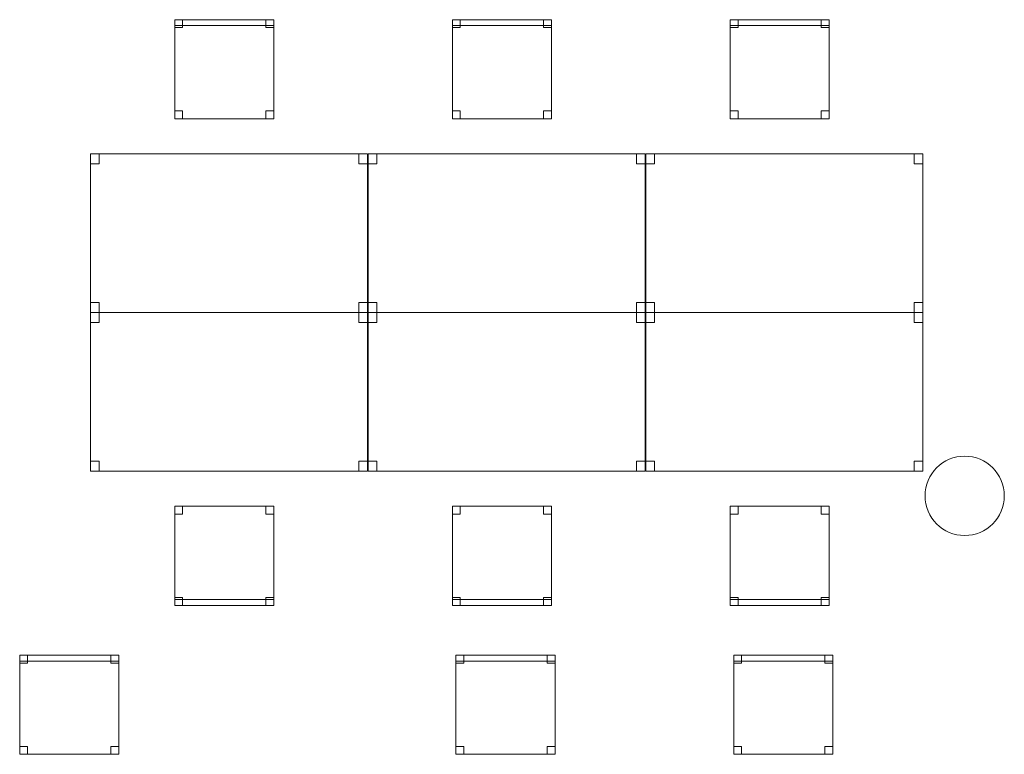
# Model space of a CAD drawing. Header units: metres. Extents: x 397.7 to 427.5, y 12.7 to 28.4.
# Tile 17 of 122: x 411.4 to 416.3, y 16.5 to 20.2. Entities that reach past the tile are written whole.
import ezdxf

# ---------------------------------------------------------------- set-up
doc = ezdxf.new("R2010")
doc.units = ezdxf.units.M
for name, color, linetype, lineweight in [('02_MOBILIARIO', 7, 'Continuous', 18), ('A-COLS-____-MCUT', 7, 'Continuous', 18), ('A-COLS-____-OTLN', 7, 'Continuous', 18), ('A-DETL-____-MBND', 7, 'Continuous', 18)]:
    doc.layers.add(name, color=color, linetype=linetype, lineweight=lineweight)

# ---------------------------------------------------------------- blocks, each defined once
blk = doc.blocks.new('Family - Cadira d_Oficina_P5-151199-08_CLI_AIGUA_P5')
at = {"layer": 'A-DETL-____-MBND', "color": 253, "true_color": 0xaaaaaa}
for p, q in [((0, 0), (0, 0.5)), ((0, 0.5), (0.5, 0.5)), ((0, 0.5), (0, 0)), ((0.5, 0.5), (0, 0.5)), ((0, 0.5), (0.04, 0.5)), ((0, 0.46), (0, 0.5)), ((0.04, 0.5), (0, 0.5)), ((0, 0.5), (0, 0.46)), ((0.04, 0.5), (0.04, 0.46)), ((0.04, 0.46), (0.04, 0.5)), ((0.46, 0.5), (0.5, 0.5)), ((0.46, 0.46), (0.46, 0.5)), ((0.5, 0.5), (0.46, 0.5)), ((0.46, 0.5), (0.46, 0.46)), ((0.5, 0.5), (0.5, 0)), ((0.5, 0), (0.5, 0.5)), ((0.5, 0.5), (0.5, 0.46)), ((0.5, 0.46), (0.5, 0.5)), ((0.04, 0.46), (0, 0.46)), ((0, 0.46), (0.04, 0.46)), ((0.5, 0.46), (0.46, 0.46)), ((0.46, 0.46), (0.5, 0.46)), ((0, 0.04), (0.04, 0.04)), ((0, 0), (0, 0.04)), ((0.04, 0.04), (0, 0.04)), ((0, 0.04), (0, 0)), ((0, 0.03), (0.5, 0.03)), ((0, 0), (0, 0.03)), ((0.5, 0.03), (0, 0.03)), ((0, 0.03), (0, 0)), ((0.5, 0), (0, 0)), ((0, 0), (0.5, 0)), ((0.5, 0), (0, 0)), ((0, 0), (0.5, 0)), ((0.04, 0), (0, 0)), ((0, 0), (0.04, 0)), ((0.04, 0.04), (0.04, 0)), ((0.04, 0), (0.04, 0.04)), ((0.46, 0.04), (0.5, 0.04)), ((0.46, 0), (0.46, 0.04)), ((0.5, 0.04), (0.46, 0.04)), ((0.46, 0.04), (0.46, 0)), ((0.5, 0), (0.46, 0)), ((0.5, 0.04), (0.5, 0)), ((0.5, 0), (0.5, 0.04)), ((0.5, 0.03), (0.5, 0)), ((0.5, 0), (0.5, 0.03)), ((0.46, 0), (0.5, 0))]:
    blk.add_line(p, q, dxfattribs=at)
blk = doc.blocks.new('Family - Taula 140X80_P5-151352-08_CLI_AIGUA_P5')
at = {"layer": 'A-DETL-____-MBND', "color": 253, "true_color": 0xaaaaaa}
for p, q in [((0, 0), (0, 0.8001)), ((0, 0.8001), (1.3973, 0.8001)), ((1.3973, 0.8001), (0, 0.8001)), ((0, 0.8001), (0, 0)), ((0, 0.7501), (0, 0.8001)), ((0, 0.8001), (0.0437, 0.8001)), ((0.0437, 0.8001), (0, 0.8001)), ((0, 0.8001), (0, 0.7501)), ((0.0437, 0.8001), (0.0437, 0.7501)), ((0.0437, 0.7501), (0.0437, 0.8001)), ((1.3536, 0.7501), (1.3536, 0.8001)), ((1.3536, 0.8001), (1.3973, 0.8001)), ((1.3973, 0.8001), (1.3536, 0.8001)), ((1.3536, 0.8001), (1.3536, 0.7501)), ((1.3973, 0.8001), (1.3973, 0.7501)), ((1.3973, 0.7501), (1.3973, 0.8001)), ((1.3973, 0.8001), (1.3973, 0)), ((1.3973, 0), (1.3973, 0.8001)), ((0.0437, 0.7501), (0, 0.7501)), ((0, 0.7501), (0.0437, 0.7501)), ((1.3973, 0.7501), (1.3536, 0.7501)), ((1.3536, 0.7501), (1.3973, 0.7501)), ((0, 0), (0, 0.05)), ((0, 0.05), (0.0437, 0.05)), ((0.0437, 0.05), (0, 0.05)), ((0, 0.05), (0, 0)), ((0.0437, 0.05), (0.0437, 0)), ((0.0437, 0), (0.0437, 0.05)), ((1.3536, 0), (1.3536, 0.05)), ((1.3536, 0.05), (1.3973, 0.05)), ((1.3973, 0.05), (1.3536, 0.05)), ((1.3536, 0.05), (1.3536, 0)), ((1.3973, 0.05), (1.3973, 0)), ((1.3973, 0), (1.3973, 0.05)), ((1.3973, 0), (0, 0)), ((0, 0), (1.3973, 0)), ((0.0437, 0), (0, 0)), ((0, 0), (0.0437, 0)), ((1.3973, 0), (1.3536, 0)), ((1.3536, 0), (1.3973, 0))]:
    blk.add_line(p, q, dxfattribs=at)
blk = doc.blocks.new('Family - Cadira d_Oficina_P5-151406-08_CLI_AIGUA_P5')
at = {"layer": 'A-DETL-____-MBND', "color": 253, "true_color": 0xaaaaaa}
for p, q in [((0, 0.47), (0, 0.5)), ((0, 0.5), (0.5, 0.5)), ((0, 0.5), (0, 0.47)), ((0.5, 0.5), (0, 0.5)), ((0, 0), (0, 0.5)), ((0, 0.5), (0.5, 0.5)), ((0.5, 0.5), (0, 0.5)), ((0, 0.5), (0, 0)), ((0, 0.46), (0, 0.5)), ((0, 0.5), (0.04, 0.5)), ((0, 0.5), (0, 0.46)), ((0.04, 0.5), (0, 0.5)), ((0.04, 0.5), (0.04, 0.46)), ((0.04, 0.46), (0.04, 0.5)), ((0.46, 0.46), (0.46, 0.5)), ((0.46, 0.5), (0.5, 0.5)), ((0.46, 0.5), (0.46, 0.46)), ((0.5, 0.5), (0.46, 0.5)), ((0.5, 0.5), (0.5, 0.47)), ((0.5, 0.47), (0.5, 0.5)), ((0.5, 0.5), (0.5, 0)), ((0.5, 0), (0.5, 0.5)), ((0.5, 0.5), (0.5, 0.46)), ((0.5, 0.46), (0.5, 0.5)), ((0.5, 0.47), (0, 0.47)), ((0, 0.47), (0.5, 0.47)), ((0.04, 0.46), (0, 0.46)), ((0, 0.46), (0.04, 0.46)), ((0.5, 0.46), (0.46, 0.46)), ((0.46, 0.46), (0.5, 0.46)), ((0, 0), (0, 0.04)), ((0, 0.04), (0.04, 0.04)), ((0, 0.04), (0, 0)), ((0.04, 0.04), (0, 0.04)), ((0.04, 0), (0, 0)), ((0, 0), (0.04, 0)), ((0.5, 0), (0, 0)), ((0.04, 0.04), (0.04, 0)), ((0.04, 0), (0.04, 0.04)), ((0.46, 0), (0.46, 0.04)), ((0.46, 0.04), (0.5, 0.04)), ((0.46, 0.04), (0.46, 0)), ((0.5, 0.04), (0.46, 0.04)), ((0.5, 0), (0.46, 0)), ((0.46, 0), (0.5, 0)), ((0.5, 0.04), (0.5, 0)), ((0.5, 0), (0.5, 0.04)), ((0, 0), (0.5, 0))]:
    blk.add_line(p, q, dxfattribs=at)
blk = doc.blocks.new('Family - Cadira d_Oficina_P5-151412-08_CLI_AIGUA_P5')
at = {"layer": 'A-DETL-____-MBND', "color": 253, "true_color": 0xaaaaaa}
for p, q in [((0, 0), (0, 0.5)), ((0, 0.5), (0.5, 0.5)), ((0, 0.5), (0, 0)), ((0.5, 0.5), (0, 0.5)), ((0, 0.5), (0.04, 0.5)), ((0, 0.46), (0, 0.5)), ((0.04, 0.5), (0, 0.5)), ((0, 0.5), (0, 0.46)), ((0.04, 0.5), (0.04, 0.46)), ((0.04, 0.46), (0.04, 0.5)), ((0.46, 0.5), (0.5, 0.5)), ((0.46, 0.46), (0.46, 0.5)), ((0.5, 0.5), (0.46, 0.5)), ((0.46, 0.5), (0.46, 0.46)), ((0.5, 0.5), (0.5, 0)), ((0.5, 0), (0.5, 0.5)), ((0.5, 0.5), (0.5, 0.46)), ((0.5, 0.46), (0.5, 0.5)), ((0.04, 0.46), (0, 0.46)), ((0, 0.46), (0.04, 0.46)), ((0.5, 0.46), (0.46, 0.46)), ((0.46, 0.46), (0.5, 0.46)), ((0, 0.04), (0.04, 0.04)), ((0, 0), (0, 0.04)), ((0.04, 0.04), (0, 0.04)), ((0, 0.04), (0, 0)), ((0, 0.03), (0.5, 0.03)), ((0, 0), (0, 0.03)), ((0.5, 0.03), (0, 0.03)), ((0, 0.03), (0, 0)), ((0.5, 0), (0, 0)), ((0, 0), (0.5, 0)), ((0.5, 0), (0, 0)), ((0, 0), (0.5, 0)), ((0.04, 0), (0, 0)), ((0, 0), (0.04, 0)), ((0.04, 0.04), (0.04, 0)), ((0.04, 0), (0.04, 0.04)), ((0.46, 0.04), (0.5, 0.04)), ((0.46, 0), (0.46, 0.04)), ((0.5, 0.04), (0.46, 0.04)), ((0.46, 0.04), (0.46, 0)), ((0.5, 0), (0.46, 0)), ((0.5, 0.04), (0.5, 0)), ((0.5, 0), (0.5, 0.04)), ((0.5, 0.03), (0.5, 0)), ((0.5, 0), (0.5, 0.03)), ((0.46, 0), (0.5, 0))]:
    blk.add_line(p, q, dxfattribs=at)
blk = doc.blocks.new('Family - Cadira d_Oficina_P5-151426-08_CLI_AIGUA_P5')
at = {"layer": 'A-DETL-____-MBND', "color": 253, "true_color": 0xaaaaaa}
for p, q in [((0, 0.46), (0, 0.5)), ((0, 0.5), (0.04, 0.5)), ((0, 0.5), (0, 0.46)), ((0.04, 0.5), (0, 0.5)), ((0, 0), (0, 0.5)), ((0, 0.5), (0.5, 0.5)), ((0.5, 0.5), (0, 0.5)), ((0, 0.5), (0, 0)), ((0, 0.47), (0, 0.5)), ((0, 0.5), (0.5, 0.5)), ((0, 0.5), (0, 0.47)), ((0.5, 0.5), (0, 0.5)), ((0.04, 0.5), (0.04, 0.46)), ((0.04, 0.46), (0.04, 0.5)), ((0.46, 0.46), (0.46, 0.5)), ((0.46, 0.5), (0.5, 0.5)), ((0.46, 0.5), (0.46, 0.46)), ((0.5, 0.5), (0.46, 0.5)), ((0.5, 0.5), (0.5, 0.46)), ((0.5, 0.46), (0.5, 0.5)), ((0.5, 0.5), (0.5, 0)), ((0.5, 0), (0.5, 0.5)), ((0.5, 0.5), (0.5, 0.47)), ((0.5, 0.47), (0.5, 0.5)), ((0.5, 0.47), (0, 0.47)), ((0, 0.47), (0.5, 0.47)), ((0.04, 0.46), (0, 0.46)), ((0, 0.46), (0.04, 0.46)), ((0.5, 0.46), (0.46, 0.46)), ((0.46, 0.46), (0.5, 0.46)), ((0, 0), (0, 0.04)), ((0, 0.04), (0.04, 0.04)), ((0, 0.04), (0, 0)), ((0.04, 0.04), (0, 0.04)), ((0.5, 0), (0, 0)), ((0.04, 0), (0, 0)), ((0, 0), (0.04, 0)), ((0.04, 0.04), (0.04, 0)), ((0.04, 0), (0.04, 0.04)), ((0.46, 0), (0.46, 0.04)), ((0.46, 0.04), (0.5, 0.04)), ((0.46, 0.04), (0.46, 0)), ((0.5, 0.04), (0.46, 0.04)), ((0.5, 0), (0.46, 0)), ((0.46, 0), (0.5, 0)), ((0.5, 0.04), (0.5, 0)), ((0.5, 0), (0.5, 0.04)), ((0, 0), (0.5, 0))]:
    blk.add_line(p, q, dxfattribs=at)
blk = doc.blocks.new('Family - Taula 140X80_P5-151454-08_CLI_AIGUA_P5')
at = {"layer": 'A-DETL-____-MBND', "color": 253, "true_color": 0xaaaaaa}
for p, q in [((0, 0.8001), (0.0437, 0.8001)), ((0, 0.7501), (0, 0.8001)), ((0.0437, 0.8001), (0, 0.8001)), ((0, 0.8001), (0, 0.7501)), ((0, 0.8001), (1.3973, 0.8001)), ((0, 0), (0, 0.8001)), ((1.3973, 0.8001), (0, 0.8001)), ((0, 0.8001), (0, 0)), ((0.0437, 0.8001), (0.0437, 0.7501)), ((0.0437, 0.7501), (0.0437, 0.8001)), ((1.3536, 0.8001), (1.3973, 0.8001)), ((1.3536, 0.7501), (1.3536, 0.8001)), ((1.3973, 0.8001), (1.3536, 0.8001)), ((1.3536, 0.8001), (1.3536, 0.7501)), ((1.3973, 0.8001), (1.3973, 0.7501)), ((1.3973, 0.7501), (1.3973, 0.8001)), ((1.3973, 0.8001), (1.3973, 0)), ((1.3973, 0), (1.3973, 0.8001)), ((0.0437, 0.7501), (0, 0.7501)), ((0, 0.7501), (0.0437, 0.7501)), ((1.3973, 0.7501), (1.3536, 0.7501)), ((1.3536, 0.7501), (1.3973, 0.7501)), ((0, 0.05), (0.0437, 0.05)), ((0, 0), (0, 0.05)), ((0.0437, 0.05), (0, 0.05)), ((0, 0.05), (0, 0)), ((0.0437, 0.05), (0.0437, 0)), ((0.0437, 0), (0.0437, 0.05)), ((1.3536, 0.05), (1.3973, 0.05)), ((1.3536, 0), (1.3536, 0.05)), ((1.3973, 0.05), (1.3536, 0.05)), ((1.3536, 0.05), (1.3536, 0)), ((1.3973, 0.05), (1.3973, 0)), ((1.3973, 0), (1.3973, 0.05)), ((0, 0), (1.3973, 0)), ((0.0437, 0), (0, 0)), ((0, 0), (0.0437, 0)), ((1.3973, 0), (1.3536, 0)), ((1.3536, 0), (1.3973, 0)), ((1.3973, 0), (0, 0))]:
    blk.add_line(p, q, dxfattribs=at)
blk = doc.blocks.new('Family - Cadira d_Oficina_P5-151456-08_CLI_AIGUA_P5')
at = {"layer": 'A-DETL-____-MBND', "color": 253, "true_color": 0xaaaaaa}
for p, q in [((0, 0), (0, 0.5)), ((0, 0.5), (0.5, 0.5)), ((0, 0.5), (0, 0)), ((0.5, 0.5), (0, 0.5)), ((0, 0.5), (0.04, 0.5)), ((0, 0.46), (0, 0.5)), ((0.04, 0.5), (0, 0.5)), ((0, 0.5), (0, 0.46)), ((0.04, 0.5), (0.04, 0.46)), ((0.04, 0.46), (0.04, 0.5)), ((0.46, 0.5), (0.5, 0.5)), ((0.46, 0.46), (0.46, 0.5)), ((0.5, 0.5), (0.46, 0.5)), ((0.46, 0.5), (0.46, 0.46)), ((0.5, 0.5), (0.5, 0.46)), ((0.5, 0.46), (0.5, 0.5)), ((0.5, 0.5), (0.5, 0)), ((0.5, 0), (0.5, 0.5)), ((0.04, 0.46), (0, 0.46)), ((0, 0.46), (0.04, 0.46)), ((0.5, 0.46), (0.46, 0.46)), ((0.46, 0.46), (0.5, 0.46)), ((0, 0.04), (0.04, 0.04)), ((0, 0), (0, 0.04)), ((0.04, 0.04), (0, 0.04)), ((0, 0.04), (0, 0)), ((0, 0.03), (0.5, 0.03)), ((0, 0), (0, 0.03)), ((0.5, 0.03), (0, 0.03)), ((0, 0.03), (0, 0)), ((0.5, 0), (0, 0)), ((0, 0), (0.5, 0)), ((0.5, 0), (0, 0)), ((0, 0), (0.5, 0)), ((0.04, 0), (0, 0)), ((0, 0), (0.04, 0)), ((0.04, 0.04), (0.04, 0)), ((0.04, 0), (0.04, 0.04)), ((0.46, 0.04), (0.5, 0.04)), ((0.46, 0), (0.46, 0.04)), ((0.5, 0.04), (0.46, 0.04)), ((0.46, 0.04), (0.46, 0)), ((0.5, 0), (0.46, 0)), ((0.5, 0.04), (0.5, 0)), ((0.5, 0), (0.5, 0.04)), ((0.5, 0.03), (0.5, 0)), ((0.5, 0), (0.5, 0.03)), ((0.46, 0), (0.5, 0))]:
    blk.add_line(p, q, dxfattribs=at)
blk = doc.blocks.new('Family - Taula 140X80_P5-151742-08_CLI_AIGUA_P5')
at = {"layer": 'A-DETL-____-MBND', "color": 253, "true_color": 0xaaaaaa}
for p, q in [((0, 0.8001), (1.3973, 0.8001)), ((0, 0), (0, 0.8001)), ((1.3973, 0.8001), (0, 0.8001)), ((0, 0.8001), (0, 0)), ((0, 0.8001), (0.0437, 0.8001)), ((0, 0.7501), (0, 0.8001)), ((0.0437, 0.8001), (0, 0.8001)), ((0, 0.8001), (0, 0.7501)), ((0.0437, 0.8001), (0.0437, 0.7501)), ((0.0437, 0.7501), (0.0437, 0.8001)), ((1.3536, 0.8001), (1.3973, 0.8001)), ((1.3536, 0.7501), (1.3536, 0.8001)), ((1.3973, 0.8001), (1.3536, 0.8001)), ((1.3536, 0.8001), (1.3536, 0.7501)), ((1.3973, 0.8001), (1.3973, 0.7501)), ((1.3973, 0.7501), (1.3973, 0.8001)), ((1.3973, 0.8001), (1.3973, 0)), ((1.3973, 0), (1.3973, 0.8001)), ((0.0437, 0.7501), (0, 0.7501)), ((0, 0.7501), (0.0437, 0.7501)), ((1.3973, 0.7501), (1.3536, 0.7501)), ((1.3536, 0.7501), (1.3973, 0.7501)), ((0, 0.05), (0.0437, 0.05)), ((0, 0), (0, 0.05)), ((0.0437, 0.05), (0, 0.05)), ((0, 0.05), (0, 0)), ((0.0437, 0.05), (0.0437, 0)), ((0.0437, 0), (0.0437, 0.05)), ((1.3536, 0.05), (1.3973, 0.05)), ((1.3536, 0), (1.3536, 0.05)), ((1.3973, 0.05), (1.3536, 0.05)), ((1.3536, 0.05), (1.3536, 0)), ((1.3973, 0.05), (1.3973, 0)), ((1.3973, 0), (1.3973, 0.05)), ((0, 0), (1.3973, 0)), ((0.0437, 0), (0, 0)), ((0, 0), (0.0437, 0)), ((1.3973, 0), (1.3536, 0)), ((1.3536, 0), (1.3973, 0)), ((1.3973, 0), (0, 0))]:
    blk.add_line(p, q, dxfattribs=at)
blk = doc.blocks.new('Family - Cadira d_Oficina_P5-151779-08_CLI_AIGUA_P5')
at = {"layer": 'A-DETL-____-MBND', "color": 253, "true_color": 0xaaaaaa}
for p, q in [((0, 0.46), (0, 0.5)), ((0, 0.5), (0.04, 0.5)), ((0, 0.5), (0, 0.46)), ((0.04, 0.5), (0, 0.5)), ((0, 0), (0, 0.5)), ((0, 0.5), (0.5, 0.5)), ((0.5, 0.5), (0, 0.5)), ((0, 0.5), (0, 0)), ((0, 0.47), (0, 0.5)), ((0, 0.5), (0.5, 0.5)), ((0, 0.5), (0, 0.47)), ((0.5, 0.5), (0, 0.5)), ((0.04, 0.5), (0.04, 0.46)), ((0.04, 0.46), (0.04, 0.5)), ((0.46, 0.46), (0.46, 0.5)), ((0.46, 0.5), (0.5, 0.5)), ((0.46, 0.5), (0.46, 0.46)), ((0.5, 0.5), (0.46, 0.5)), ((0.5, 0.5), (0.5, 0.46)), ((0.5, 0.46), (0.5, 0.5)), ((0.5, 0.5), (0.5, 0)), ((0.5, 0), (0.5, 0.5)), ((0.5, 0.5), (0.5, 0.47)), ((0.5, 0.47), (0.5, 0.5)), ((0.5, 0.47), (0, 0.47)), ((0, 0.47), (0.5, 0.47)), ((0.04, 0.46), (0, 0.46)), ((0, 0.46), (0.04, 0.46)), ((0.5, 0.46), (0.46, 0.46)), ((0.46, 0.46), (0.5, 0.46)), ((0, 0), (0, 0.04)), ((0, 0.04), (0.04, 0.04)), ((0, 0.04), (0, 0)), ((0.04, 0.04), (0, 0.04)), ((0.5, 0), (0, 0)), ((0.04, 0), (0, 0)), ((0, 0), (0.04, 0)), ((0.04, 0.04), (0.04, 0)), ((0.04, 0), (0.04, 0.04)), ((0.46, 0), (0.46, 0.04)), ((0.46, 0.04), (0.5, 0.04)), ((0.46, 0.04), (0.46, 0)), ((0.5, 0.04), (0.46, 0.04)), ((0.5, 0), (0.46, 0)), ((0.46, 0), (0.5, 0)), ((0.5, 0.04), (0.5, 0)), ((0.5, 0), (0.5, 0.04)), ((0, 0), (0.5, 0))]:
    blk.add_line(p, q, dxfattribs=at)
blk = doc.blocks.new('Family - Taula 140X80_P5-151785-08_CLI_AIGUA_P5')
at = {"layer": 'A-DETL-____-MBND', "color": 253, "true_color": 0xaaaaaa}
for p, q in [((0, 0), (0, 0.8001)), ((0, 0.8001), (1.3973, 0.8001)), ((1.3973, 0.8001), (0, 0.8001)), ((0, 0.8001), (0, 0)), ((0, 0.7501), (0, 0.8001)), ((0, 0.8001), (0.0437, 0.8001)), ((0.0437, 0.8001), (0, 0.8001)), ((0, 0.8001), (0, 0.7501)), ((0.0437, 0.8001), (0.0437, 0.7501)), ((0.0437, 0.7501), (0.0437, 0.8001)), ((1.3536, 0.7501), (1.3536, 0.8001)), ((1.3536, 0.8001), (1.3973, 0.8001)), ((1.3973, 0.8001), (1.3536, 0.8001)), ((1.3536, 0.8001), (1.3536, 0.7501)), ((1.3973, 0.8001), (1.3973, 0.7501)), ((1.3973, 0.7501), (1.3973, 0.8001)), ((1.3973, 0.8001), (1.3973, 0)), ((1.3973, 0), (1.3973, 0.8001)), ((0.0437, 0.7501), (0, 0.7501)), ((0, 0.7501), (0.0437, 0.7501)), ((1.3973, 0.7501), (1.3536, 0.7501)), ((1.3536, 0.7501), (1.3973, 0.7501)), ((0, 0), (0, 0.05)), ((0, 0.05), (0.0437, 0.05)), ((0.0437, 0.05), (0, 0.05)), ((0, 0.05), (0, 0)), ((0.0437, 0.05), (0.0437, 0)), ((0.0437, 0), (0.0437, 0.05)), ((1.3536, 0), (1.3536, 0.05)), ((1.3536, 0.05), (1.3973, 0.05)), ((1.3973, 0.05), (1.3536, 0.05)), ((1.3536, 0.05), (1.3536, 0)), ((1.3973, 0.05), (1.3973, 0)), ((1.3973, 0), (1.3973, 0.05)), ((1.3973, 0), (0, 0)), ((0, 0), (1.3973, 0)), ((0.0437, 0), (0, 0)), ((0, 0), (0.0437, 0)), ((1.3973, 0), (1.3536, 0)), ((1.3536, 0), (1.3973, 0))]:
    blk.add_line(p, q, dxfattribs=at)
blk = doc.blocks.new('Family - Taula 140X80_P5-151798-08_CLI_AIGUA_P5')
at = {"layer": 'A-DETL-____-MBND', "color": 253, "true_color": 0xaaaaaa}
for p, q in [((0, 0), (0, 0.8001)), ((0, 0.8001), (1.3973, 0.8001)), ((1.3973, 0.8001), (0, 0.8001)), ((0, 0.8001), (0, 0)), ((0, 0.7501), (0, 0.8001)), ((0, 0.8001), (0.0437, 0.8001)), ((0.0437, 0.8001), (0, 0.8001)), ((0, 0.8001), (0, 0.7501)), ((0.0437, 0.8001), (0.0437, 0.7501)), ((0.0437, 0.7501), (0.0437, 0.8001)), ((1.3536, 0.7501), (1.3536, 0.8001)), ((1.3536, 0.8001), (1.3973, 0.8001)), ((1.3973, 0.8001), (1.3536, 0.8001)), ((1.3536, 0.8001), (1.3536, 0.7501)), ((1.3973, 0.8001), (1.3973, 0)), ((1.3973, 0), (1.3973, 0.8001)), ((1.3973, 0.8001), (1.3973, 0.7501)), ((1.3973, 0.7501), (1.3973, 0.8001)), ((0.0437, 0.7501), (0, 0.7501)), ((0, 0.7501), (0.0437, 0.7501)), ((1.3973, 0.7501), (1.3536, 0.7501)), ((1.3536, 0.7501), (1.3973, 0.7501)), ((0, 0), (0, 0.05)), ((0, 0.05), (0.0437, 0.05)), ((0.0437, 0.05), (0, 0.05)), ((0, 0.05), (0, 0)), ((0.0437, 0.05), (0.0437, 0)), ((0.0437, 0), (0.0437, 0.05)), ((1.3536, 0), (1.3536, 0.05)), ((1.3536, 0.05), (1.3973, 0.05)), ((1.3973, 0.05), (1.3536, 0.05)), ((1.3536, 0.05), (1.3536, 0)), ((1.3973, 0.05), (1.3973, 0)), ((1.3973, 0), (1.3973, 0.05)), ((1.3973, 0), (0, 0)), ((0, 0), (1.3973, 0)), ((0.0437, 0), (0, 0)), ((0, 0), (0.0437, 0)), ((1.3973, 0), (1.3536, 0)), ((1.3536, 0), (1.3973, 0))]:
    blk.add_line(p, q, dxfattribs=at)
blk = doc.blocks.new('Family - Cadira d_Oficina_P5-151800-08_CLI_AIGUA_P5')
at = {"layer": 'A-DETL-____-MBND', "color": 253, "true_color": 0xaaaaaa}
for p, q in [((0, 0), (0, 0.5)), ((0, 0.5), (0.5, 0.5)), ((0.5, 0.5), (0, 0.5)), ((0, 0.5), (0, 0)), ((0, 0.46), (0, 0.5)), ((0, 0.5), (0.04, 0.5)), ((0, 0.5), (0, 0.46)), ((0.04, 0.5), (0, 0.5)), ((0, 0.47), (0, 0.5)), ((0, 0.5), (0.5, 0.5)), ((0, 0.5), (0, 0.47)), ((0.5, 0.5), (0, 0.5)), ((0.04, 0.5), (0.04, 0.46)), ((0.04, 0.46), (0.04, 0.5)), ((0.46, 0.46), (0.46, 0.5)), ((0.46, 0.5), (0.5, 0.5)), ((0.46, 0.5), (0.46, 0.46)), ((0.5, 0.5), (0.46, 0.5)), ((0.5, 0.5), (0.5, 0)), ((0.5, 0), (0.5, 0.5)), ((0.5, 0.5), (0.5, 0.47)), ((0.5, 0.47), (0.5, 0.5)), ((0.5, 0.5), (0.5, 0.46)), ((0.5, 0.46), (0.5, 0.5)), ((0.5, 0.47), (0, 0.47)), ((0, 0.47), (0.5, 0.47)), ((0.04, 0.46), (0, 0.46)), ((0, 0.46), (0.04, 0.46)), ((0.5, 0.46), (0.46, 0.46)), ((0.46, 0.46), (0.5, 0.46)), ((0, 0), (0, 0.04)), ((0, 0.04), (0.04, 0.04)), ((0, 0.04), (0, 0)), ((0.04, 0.04), (0, 0.04)), ((0.5, 0), (0, 0)), ((0.04, 0), (0, 0)), ((0, 0), (0.04, 0)), ((0.04, 0.04), (0.04, 0)), ((0.04, 0), (0.04, 0.04)), ((0.46, 0), (0.46, 0.04)), ((0.46, 0.04), (0.5, 0.04)), ((0.46, 0.04), (0.46, 0)), ((0.5, 0.04), (0.46, 0.04)), ((0.5, 0), (0.46, 0)), ((0.46, 0), (0.5, 0)), ((0.5, 0.04), (0.5, 0)), ((0.5, 0), (0.5, 0.04)), ((0, 0), (0.5, 0))]:
    blk.add_line(p, q, dxfattribs=at)
blk = doc.blocks.new('Family - Cadira d_Oficina_P5-151813-08_CLI_AIGUA_P5')
at = {"layer": 'A-DETL-____-MBND', "color": 253, "true_color": 0xaaaaaa}
for p, q in [((0, 0), (0, 0.5)), ((0, 0.5), (0.5, 0.5)), ((0.5, 0.5), (0, 0.5)), ((0, 0.5), (0, 0)), ((0, 0.47), (0, 0.5)), ((0, 0.5), (0.5, 0.5)), ((0, 0.5), (0, 0.47)), ((0.5, 0.5), (0, 0.5)), ((0, 0.46), (0, 0.5)), ((0, 0.5), (0.04, 0.5)), ((0, 0.5), (0, 0.46)), ((0.04, 0.5), (0, 0.5)), ((0.04, 0.5), (0.04, 0.46)), ((0.04, 0.46), (0.04, 0.5)), ((0.46, 0.46), (0.46, 0.5)), ((0.46, 0.5), (0.5, 0.5)), ((0.46, 0.5), (0.46, 0.46)), ((0.5, 0.5), (0.46, 0.5)), ((0.5, 0.5), (0.5, 0)), ((0.5, 0), (0.5, 0.5)), ((0.5, 0.5), (0.5, 0.47)), ((0.5, 0.47), (0.5, 0.5)), ((0.5, 0.5), (0.5, 0.46)), ((0.5, 0.46), (0.5, 0.5)), ((0.5, 0.47), (0, 0.47)), ((0, 0.47), (0.5, 0.47)), ((0.04, 0.46), (0, 0.46)), ((0, 0.46), (0.04, 0.46)), ((0.5, 0.46), (0.46, 0.46)), ((0.46, 0.46), (0.5, 0.46)), ((0, 0), (0, 0.04)), ((0, 0.04), (0.04, 0.04)), ((0, 0.04), (0, 0)), ((0.04, 0.04), (0, 0.04)), ((0.04, 0), (0, 0)), ((0, 0), (0.04, 0)), ((0.5, 0), (0, 0)), ((0.04, 0.04), (0.04, 0)), ((0.04, 0), (0.04, 0.04)), ((0.46, 0), (0.46, 0.04)), ((0.46, 0.04), (0.5, 0.04)), ((0.46, 0.04), (0.46, 0)), ((0.5, 0.04), (0.46, 0.04)), ((0.5, 0), (0.46, 0)), ((0.46, 0), (0.5, 0)), ((0.5, 0.04), (0.5, 0)), ((0.5, 0), (0.5, 0.04)), ((0, 0), (0.5, 0))]:
    blk.add_line(p, q, dxfattribs=at)
blk = doc.blocks.new('Family - Taula 140X80_P5-151840-08_CLI_AIGUA_P5')
at = {"layer": 'A-DETL-____-MBND', "color": 253, "true_color": 0xaaaaaa}
for p, q in [((0, 0.8001), (0.0437, 0.8001)), ((0, 0.7501), (0, 0.8001)), ((0.0437, 0.8001), (0, 0.8001)), ((0, 0.8001), (0, 0.7501)), ((0, 0.8001), (1.3973, 0.8001)), ((0, 0), (0, 0.8001)), ((1.3973, 0.8001), (0, 0.8001)), ((0, 0.8001), (0, 0)), ((0.0437, 0.8001), (0.0437, 0.7501)), ((0.0437, 0.7501), (0.0437, 0.8001)), ((1.3536, 0.8001), (1.3973, 0.8001)), ((1.3536, 0.7501), (1.3536, 0.8001)), ((1.3973, 0.8001), (1.3536, 0.8001)), ((1.3536, 0.8001), (1.3536, 0.7501)), ((1.3973, 0.8001), (1.3973, 0.7501)), ((1.3973, 0.7501), (1.3973, 0.8001)), ((1.3973, 0.8001), (1.3973, 0)), ((1.3973, 0), (1.3973, 0.8001)), ((0.0437, 0.7501), (0, 0.7501)), ((0, 0.7501), (0.0437, 0.7501)), ((1.3973, 0.7501), (1.3536, 0.7501)), ((1.3536, 0.7501), (1.3973, 0.7501)), ((0, 0.05), (0.0437, 0.05)), ((0, 0), (0, 0.05)), ((0.0437, 0.05), (0, 0.05)), ((0, 0.05), (0, 0)), ((0.0437, 0.05), (0.0437, 0)), ((0.0437, 0), (0.0437, 0.05)), ((1.3536, 0.05), (1.3973, 0.05)), ((1.3536, 0), (1.3536, 0.05)), ((1.3973, 0.05), (1.3536, 0.05)), ((1.3536, 0.05), (1.3536, 0)), ((1.3973, 0.05), (1.3973, 0)), ((1.3973, 0), (1.3973, 0.05)), ((0.0437, 0), (0, 0)), ((0, 0), (0.0437, 0)), ((0, 0), (1.3973, 0)), ((1.3973, 0), (1.3536, 0)), ((1.3536, 0), (1.3973, 0)), ((1.3973, 0), (0, 0))]:
    blk.add_line(p, q, dxfattribs=at)
blk = doc.blocks.new('Family - Cadira d_Oficina_P5-151940-08_CLI_AIGUA_P5')
at = {"layer": 'A-DETL-____-MBND', "color": 253, "true_color": 0xaaaaaa}
for p, q in [((0, 0), (0, 0.5)), ((0, 0.5), (0.5, 0.5)), ((0.5, 0.5), (0, 0.5)), ((0, 0.5), (0, 0)), ((0, 0.47), (0, 0.5)), ((0, 0.5), (0.5, 0.5)), ((0, 0.5), (0, 0.47)), ((0.5, 0.5), (0, 0.5)), ((0, 0.46), (0, 0.5)), ((0, 0.5), (0.04, 0.5)), ((0, 0.5), (0, 0.46)), ((0.04, 0.5), (0, 0.5)), ((0.04, 0.5), (0.04, 0.46)), ((0.04, 0.46), (0.04, 0.5)), ((0.46, 0.46), (0.46, 0.5)), ((0.46, 0.5), (0.5, 0.5)), ((0.46, 0.5), (0.46, 0.46)), ((0.5, 0.5), (0.46, 0.5)), ((0.5, 0.5), (0.5, 0)), ((0.5, 0), (0.5, 0.5)), ((0.5, 0.5), (0.5, 0.47)), ((0.5, 0.47), (0.5, 0.5)), ((0.5, 0.5), (0.5, 0.46)), ((0.5, 0.46), (0.5, 0.5)), ((0.5, 0.47), (0, 0.47)), ((0, 0.47), (0.5, 0.47)), ((0.04, 0.46), (0, 0.46)), ((0, 0.46), (0.04, 0.46)), ((0.5, 0.46), (0.46, 0.46)), ((0.46, 0.46), (0.5, 0.46)), ((0, 0), (0, 0.04)), ((0, 0.04), (0.04, 0.04)), ((0, 0.04), (0, 0)), ((0.04, 0.04), (0, 0.04)), ((0.5, 0), (0, 0)), ((0.04, 0), (0, 0)), ((0, 0), (0.04, 0)), ((0.04, 0.04), (0.04, 0)), ((0.04, 0), (0.04, 0.04)), ((0.46, 0), (0.46, 0.04)), ((0.46, 0.04), (0.5, 0.04)), ((0.46, 0.04), (0.46, 0)), ((0.5, 0.04), (0.46, 0.04)), ((0.5, 0), (0.46, 0)), ((0.46, 0), (0.5, 0)), ((0.5, 0.04), (0.5, 0)), ((0.5, 0), (0.5, 0.04)), ((0, 0), (0.5, 0))]:
    blk.add_line(p, q, dxfattribs=at)
blk = doc.blocks.new('Family - Pilar P5-151972-08_CLI_AIGUA_P5')
at = {"layer": 'A-COLS-____-MCUT', "color": 253, "true_color": 0xaaaaaa}
for start, end in [(360, 180), (180, 360)]:
    blk.add_arc((0.2, 0.2), 0.2, start, end, dxfattribs=at)
at = {"layer": 'A-COLS-____-OTLN', "color": 253, "true_color": 0xaaaaaa}
for start, end in [(360, 180), (180, 360)]:
    blk.add_arc((0.2, 0.2), 0.2, start, end, dxfattribs=at)
blk = doc.blocks.new('LONDR55-XX_ZZ-ARQ-CAA-M3D-Londres55_ifc-1-08_CLI_AIGUA_P5')
at = {"layer": '02_MOBILIARIO', "color": 253, "lineweight": 18, "true_color": 0xaaaaaa}
for name, p in [('Family - Cadira d_Oficina_P5-151800-08_CLI_AIGUA_P5', (412.1514, 19.7007)), ('Family - Cadira d_Oficina_P5-151813-08_CLI_AIGUA_P5', (413.5525, 19.7007)), ('Family - Cadira d_Oficina_P5-151406-08_CLI_AIGUA_P5', (414.9537, 19.7007)), ('Family - Taula 140X80_P5-151742-08_CLI_AIGUA_P5', (411.7263, 18.724)), ('Family - Taula 140X80_P5-151840-08_CLI_AIGUA_P5', (413.1275, 18.724)), ('Family - Taula 140X80_P5-151454-08_CLI_AIGUA_P5', (414.5287, 18.724)), ('Family - Taula 140X80_P5-151352-08_CLI_AIGUA_P5', (411.7263, 17.9239)), ('Family - Taula 140X80_P5-151785-08_CLI_AIGUA_P5', (413.1275, 17.9239)), ('Family - Taula 140X80_P5-151798-08_CLI_AIGUA_P5', (414.5287, 17.9239)), ('Family - Cadira d_Oficina_P5-151199-08_CLI_AIGUA_P5', (412.1514, 17.2472)), ('Family - Cadira d_Oficina_P5-151412-08_CLI_AIGUA_P5', (413.5525, 17.2472)), ('Family - Cadira d_Oficina_P5-151456-08_CLI_AIGUA_P5', (414.9537, 17.2472)), ('Family - Cadira d_Oficina_P5-151940-08_CLI_AIGUA_P5', (411.3694, 16.4961)), ('Family - Cadira d_Oficina_P5-151426-08_CLI_AIGUA_P5', (413.5706, 16.4961)), ('Family - Cadira d_Oficina_P5-151779-08_CLI_AIGUA_P5', (414.9718, 16.4961))]:
    blk.add_blockref(name, p, dxfattribs=at)
at = {"layer": 'A-COLS-____-OTLN', "color": 253, "lineweight": 18, "true_color": 0xaaaaaa}
blk.add_blockref('Family - Pilar P5-151972-08_CLI_AIGUA_P5', (415.937, 17.5995), dxfattribs=at)

msp = doc.modelspace()

# ---------------------------------------------------------------- block references
at = {"lineweight": 5}
msp.add_blockref('LONDR55-XX_ZZ-ARQ-CAA-M3D-Londres55_ifc-1-08_CLI_AIGUA_P5', (0, 0), dxfattribs=at)

doc.saveas('drawing.dxf')
